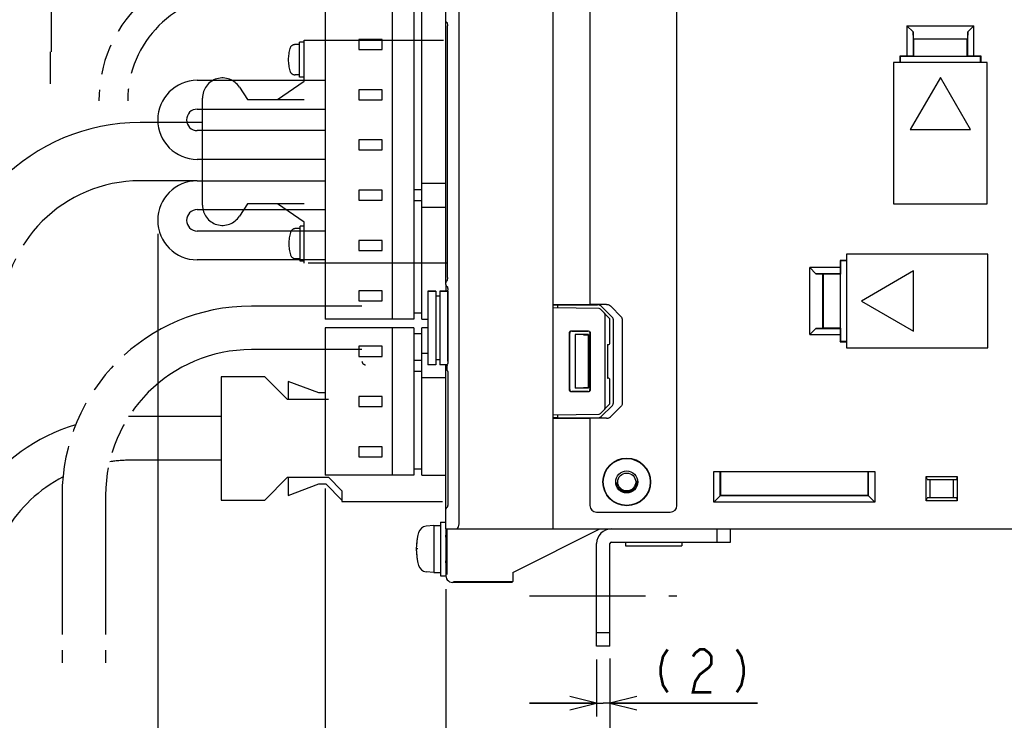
# Model space of a CAD drawing. Extents: x 58 to 816, y 33 to 569.
# Tile 18 of 24: x 540 to 686, y 245 to 350. Entities that reach past the tile are written whole.
import ezdxf

# ---------------------------------------------------------------- set-up
doc = ezdxf.new("R2010")
doc.units = 0
doc.header["$LTSCALE"] = 46.2
for name, pattern in [('CENTER', [0.6, 0.375, -0.075, 0.075, -0.075]), ('HIDDEN', [0.2, 0.1, -0.1]), ('PHANTOM', [0.8, 0.45, -0.05, 0.1, -0.05, 0.1, -0.05])]:
    doc.linetypes.add(name, pattern=pattern)
doc.layers.get('0').update_dxf_attribs({"linetype": 'CONTINUOUS'})
for name, color, linetype in [('ALL_AXIS', 7, 'CONTINUOUS'), ('ALL_CURVE', 7, 'CONTINUOUS'), ('ALL_FEATURES', 7, 'CONTINUOUS'), ('DEFAULT_2', 8, 'HIDDEN')]:
    doc.layers.add(name, color=color, linetype=linetype)
doc.dimstyles.get("Standard").update_dxf_attribs({"dimtxt": 2.5, "dimasz": 2.5, "dimexe": 1.25, "dimexo": 0.625, "dimtad": 1, "dimcen": 2.5, "dimazin": 3, "dimtfac": 1, "dimtmove": 0, "dimatfit": 3})

# ---------------------------------------------------------------- blocks, each defined once
blk = doc.blocks.new('_OPEN')
at = {"color": 0, "linetype": 'BYBLOCK'}
for p, q in [((0, 0), (-1, 0.25)), ((-1, -0.25), (0, 0)), ((-1, 0), (0, 0))]:
    blk.add_line(p, q, dxfattribs=at)
blk = doc.blocks.new('*D0')
at = {"color": 2, "linetype": 'CONTINUOUS'}
for p, q in [((603.125, 265), (603.125, 222)), ((783.125, 265), (783.125, 222)), ((603.125, 224), (693.125, 224)), ((783.125, 224), (693.125, 224))]:
    blk.add_line(p, q, dxfattribs=at)
at = {"color": 2, "linetype": 'CONTINUOUS', "xscale": 4, "yscale": 4, "zscale": 4, "rotation": 180}
blk.add_blockref('_OPEN', (603.125, 224), dxfattribs=at)
at = {"color": 2, "linetype": 'CONTINUOUS', "xscale": 4, "yscale": 4, "zscale": 4}
blk.add_blockref('_OPEN', (783.125, 224), dxfattribs=at)
blk = doc.blocks.new('*D1')
at = {"color": 2, "linetype": 'CONTINUOUS'}
for p, q in [((560.145, 318.05), (560.145, 234)), ((585.145, 280), (585.145, 234)), ((560.145, 236), (572.645, 236)), ((585.145, 236), (572.645, 236))]:
    blk.add_line(p, q, dxfattribs=at)
at = {"color": 2, "linetype": 'CONTINUOUS', "xscale": 4, "yscale": 4, "zscale": 4, "rotation": 180}
blk.add_blockref('_OPEN', (560.145, 236), dxfattribs=at)
at = {"color": 2, "linetype": 'CONTINUOUS', "xscale": 4, "yscale": 4, "zscale": 4}
blk.add_blockref('_OPEN', (585.145, 236), dxfattribs=at)
blk = doc.blocks.new('*D2')
at = {"color": 2, "linetype": 'CONTINUOUS'}
for p, q in [((585.145, 280), (585.145, 234)), ((603.125, 265), (603.125, 234)), ((585.145, 236), (594.135, 236)), ((603.125, 236), (594.135, 236))]:
    blk.add_line(p, q, dxfattribs=at)
at = {"color": 2, "linetype": 'CONTINUOUS', "xscale": 4, "yscale": 4, "zscale": 4, "rotation": 180}
blk.add_blockref('_OPEN', (585.145, 236), dxfattribs=at)
at = {"color": 2, "linetype": 'CONTINUOUS', "xscale": 4, "yscale": 4, "zscale": 4}
blk.add_blockref('_OPEN', (603.125, 236), dxfattribs=at)
blk = doc.blocks.new('*D6')
at = {"color": 2, "linetype": 'CONTINUOUS'}
for p, q in [((603.125, 265), (603.125, 222)), ((527.875, 235.5), (527.875, 222)), ((527.875, 224), (565.5, 224)), ((603.125, 224), (565.5, 224))]:
    blk.add_line(p, q, dxfattribs=at)
at = {"color": 2, "linetype": 'CONTINUOUS', "xscale": 4, "yscale": 4, "zscale": 4, "rotation": 180}
blk.add_blockref('_OPEN', (527.875, 224), dxfattribs=at)
at = {"color": 2, "linetype": 'CONTINUOUS', "xscale": 4, "yscale": 4, "zscale": 4}
blk.add_blockref('_OPEN', (603.125, 224), dxfattribs=at)
blk = doc.blocks.new('*D16')
at = {"color": 2, "linetype": 'CONTINUOUS'}
for p, q in [((603.125, 265), (603.125, 234)), ((627.625, 254.5), (627.625, 234)), ((603.125, 236), (615.375, 236)), ((627.625, 236), (615.375, 236))]:
    blk.add_line(p, q, dxfattribs=at)
at = {"color": 2, "linetype": 'CONTINUOUS', "xscale": 4, "yscale": 4, "zscale": 4, "rotation": 180}
blk.add_blockref('_OPEN', (603.125, 236), dxfattribs=at)
at = {"color": 2, "linetype": 'CONTINUOUS', "xscale": 4, "yscale": 4, "zscale": 4}
blk.add_blockref('_OPEN', (627.625, 236), dxfattribs=at)
blk = doc.blocks.new('*D17')
at = {"color": 2, "linetype": 'CONTINUOUS'}
for p, q in [((625.62, 254.5), (625.62, 246)), ((627.62, 254.67), (627.62, 246)), ((625.62, 248), (615.62, 248)), ((615.62, 248), (626.62, 248)), ((649.64, 248), (626.62, 248)), ((627.62, 248), (649.64, 248))]:
    blk.add_line(p, q, dxfattribs=at)
at = {"color": 2, "linetype": 'CONTINUOUS', "xscale": 4, "yscale": 4, "zscale": 4}
blk.add_blockref('_OPEN', (625.62, 248), dxfattribs=at)
at = {"color": 2, "linetype": 'CONTINUOUS', "xscale": 4, "yscale": 4, "zscale": 4, "rotation": 180}
blk.add_blockref('_OPEN', (627.62, 248), dxfattribs=at)

msp = doc.modelspace()

# ---------------------------------------------------------------- linework, layer by layer
at = {"color": 2, "linetype": 'CONTINUOUS', "const_width": 0.4}
for points in [[(636.222, 256), (635.534, 254.933), (635.19, 253.333), (635.19, 252.267), (635.534, 250.667), (636.222, 249.6)], [(640.006, 254.933), (640.35, 255.467), (641.038, 256), (641.726, 256), (642.414, 255.467), (642.758, 254.933), (642.758, 253.867), (642.414, 253.333), (641.726, 252.8), (641.038, 252.267), (640.35, 251.2), (640.006, 249.6), (642.758, 249.6)], [(646.542, 256), (647.23, 254.933), (647.574, 253.333), (647.574, 252.267), (647.23, 250.667), (646.542, 249.6)]]:
    msp.add_lwpolyline(points, dxfattribs=at)
at = {"layer": 'ALL_AXIS', "color": 7, "linetype": 'CONTINUOUS'}
for p, q in [((585.145, 381.3), (585.145, 305.3)), ((595.145, 381.3), (595.145, 305.3)), ((598.345, 381.3), (598.345, 305.3)), ((590.145, 347.05), (590.145, 345.55)), ((593.645, 347.05), (590.145, 347.05)), ((593.645, 345.55), (593.645, 347.05)), ((590.145, 345.55), (593.645, 345.55)), ((590.145, 339.55), (590.145, 338.05)), ((593.645, 339.55), (590.145, 339.55)), ((593.645, 338.05), (593.645, 339.55)), ((590.145, 338.05), (593.645, 338.05)), ((590.145, 332.05), (590.145, 330.55)), ((593.645, 332.05), (590.145, 332.05)), ((593.645, 330.55), (593.645, 332.05)), ((590.145, 330.55), (593.645, 330.55)), ((590.145, 324.55), (590.145, 323.05)), ((593.645, 324.55), (590.145, 324.55)), ((593.645, 323.05), (593.645, 324.55)), ((590.145, 323.05), (593.645, 323.05)), ((590.145, 317.05), (590.145, 315.55)), ((593.645, 317.05), (590.145, 317.05)), ((593.645, 315.55), (593.645, 317.05)), ((590.145, 315.55), (593.645, 315.55)), ((590.145, 309.55), (590.145, 308.05)), ((593.645, 309.55), (590.145, 309.55)), ((593.645, 308.05), (593.645, 309.55)), ((600.425, 309.5), (600.425, 298.5)), ((600.425, 309.5), (601.625, 309.5)), ((602.225, 309.5), (603.425, 309.5)), ((603.425, 309.5), (603.425, 298.826)), ((590.145, 308.05), (593.645, 308.05)), ((598.345, 305.3), (585.145, 305.3)), ((585.145, 304), (585.145, 282)), ((598.345, 304), (585.145, 304)), ((595.145, 304), (595.145, 282)), ((598.345, 304), (598.345, 282)), ((590.145, 293.75), (590.145, 292.25)), ((593.645, 293.75), (590.145, 293.75)), ((593.645, 292.25), (593.645, 293.75)), ((590.145, 292.25), (593.645, 292.25)), ((590.145, 286.25), (590.145, 284.75)), ((593.645, 286.25), (590.145, 286.25)), ((593.645, 284.75), (593.645, 286.25)), ((590.145, 284.75), (593.645, 284.75)), ((598.345, 282), (585.145, 282)), ((602.325, 275), (603.125, 275)), ((602.325, 275), (602.325, 267)), ((601.325, 274.5), (600.206, 274.402)), ((601.325, 274.5), (602.325, 274.5)), ((601.325, 274.5), (601.325, 267.5)), ((603.125, 274), (603.125, 267)), ((603.27, 272.772), (603.125, 272.772)), ((629.925, 272), (629.925, 271.485)), ((638.325, 272), (638.325, 271.485)), ((629.925, 271.485), (638.325, 271.485)), ((603.27, 269.228), (603.125, 269.228)), ((601.325, 267.5), (600.206, 267.598)), ((601.325, 267.5), (602.325, 267.5)), ((602.325, 267), (603.125, 267))]:
    msp.add_line(p, q, dxfattribs=at)
at = {"layer": 'ALL_AXIS', "color": 8, "linetype": 'PHANTOM'}
for p, q in [((582.02, 340.8), (582.02, 346.95)), ((582.02, 346.95), (603.379, 346.95)), ((581.326, 346.275), (580.633, 346.275)), ((581.326, 341.425), (581.326, 346.625)), ((582.02, 346.625), (581.326, 346.625)), ((581.326, 341.775), (580.633, 341.775)), ((582.02, 341.425), (581.326, 341.425)), ((572.34, 339.927), (573.52, 338.1)), ((578.02, 338.1), (582.02, 340.8)), ((566.82, 322.3), (566.82, 338.3)), ((573.52, 322.5), (572.34, 320.673)), ((582.02, 319.8), (578.02, 322.5)), ((581.42, 318.825), (580.726, 318.825)), ((581.42, 313.975), (581.42, 319.175)), ((582.02, 319.175), (581.42, 319.175)), ((582.02, 313.65), (582.02, 319.8)), ((581.42, 314.325), (580.726, 314.325)), ((582.02, 313.975), (581.42, 313.975)), ((603.379, 313.65), (582.02, 313.65))]:
    msp.add_line(p, q, dxfattribs=at)
at = {"layer": 'ALL_AXIS', "color": 7, "linetype": 'CENTER'}
msp.add_line((615.625, 264), (637.625, 264), dxfattribs=at)
at = {"layer": 'ALL_AXIS', "color": 8, "linetype": 'PHANTOM'}
for centre, radius, start, end in [((585.626, 344.025), 6, 163.80865, 196.19135), ((580.633, 345.475), 0.8, 90, 163.80865), ((580.633, 342.575), 0.8, 196.19135, 270), ((569.82, 338.3), 3, 32.84626, 180), ((569.82, 322.3), 3, 180, 327.15374), ((580.726, 318.025), 0.8, 90, 163.80865), ((585.72, 316.575), 6, 163.80865, 196.19135), ((580.726, 315.125), 0.8, 196.19135, 270)]:
    msp.add_arc(centre, radius, start, end, dxfattribs=at)
at = {"layer": 'ALL_AXIS', "color": 7, "linetype": 'CONTINUOUS'}
for centre, radius, start, end in [((607.725, 271), 9, 164.11915, 195.88085), ((600.319, 273.107), 1.3, 95, 164.11915), ((600.319, 268.893), 1.3, 195.88085, 265)]:
    msp.add_arc(centre, radius, start, end, dxfattribs=at)
at = {"layer": 'ALL_CURVE', "color": 40, "linetype": 'CONTINUOUS'}
msp.add_line((598.973, 271), (598.725, 271), dxfattribs=at)
msp.add_arc((607.725, 271), 9, 166.5066, 193.4934, dxfattribs=at)
at = {"layer": 'ALL_FEATURES', "color": 7, "linetype": 'CONTINUOUS'}
for p, q in [((619.125, 274), (619.125, 434)), ((637.625, 277.5), (637.625, 430.5)), ((605.125, 275), (605.125, 413.388)), ((603.125, 310.466), (603.125, 383.95)), ((599.545, 305.3), (599.545, 381.5)), ((624.625, 359.5), (624.625, 307.5)), ((603.147, 349.751), (603.125, 349.861)), ((603.209, 349.66), (603.147, 349.751)), ((603.293, 349.604), (603.209, 349.66)), ((603.371, 349.246), (603.379, 349.079)), ((603.379, 311.521), (603.379, 349.079)), ((671.925, 349.1), (681.925, 349.1)), ((671.925, 349.1), (671.925, 344.57)), ((671.925, 349.1), (672.853, 348.172)), ((672.889, 347.136), (672.853, 348.172)), ((672.853, 348.172), (672.853, 344.537)), ((680.997, 348.172), (680.961, 347.136)), ((680.997, 348.172), (681.925, 349.1)), ((680.997, 344.537), (680.997, 348.172)), ((681.925, 344.57), (681.925, 349.1)), ((672.889, 347.136), (680.961, 347.136)), ((672.889, 347.136), (672.925, 347.1)), ((680.925, 347.1), (672.925, 347.1)), ((672.925, 347.1), (672.925, 344.535)), ((680.961, 347.136), (680.925, 347.1)), ((680.925, 344.535), (680.925, 347.1)), ((671.925, 344.57), (670.855, 344.57)), ((670.855, 344.57), (670.855, 343.6)), ((670.855, 344.57), (670.925, 344.5)), ((672.89, 344.5), (670.925, 344.5)), ((670.925, 344.5), (670.925, 343.6)), ((672.853, 344.537), (671.925, 344.57)), ((672.853, 344.537), (672.89, 344.5)), ((672.89, 344.5), (672.925, 344.535)), ((672.925, 344.535), (680.925, 344.535)), ((680.96, 344.5), (680.925, 344.535)), ((680.997, 344.537), (680.96, 344.5)), ((682.925, 344.5), (680.96, 344.5)), ((681.925, 344.57), (680.997, 344.537)), ((682.995, 344.57), (681.925, 344.57)), ((682.995, 344.57), (682.925, 344.5)), ((682.925, 343.6), (682.925, 344.5)), ((682.995, 343.6), (682.995, 344.57)), ((683.925, 343.6), (669.925, 343.6)), ((669.925, 343.6), (669.925, 322.5)), ((683.925, 322.5), (683.925, 343.6)), ((566.045, 340.95), (585.145, 340.95)), ((676.925, 341.394), (672.425, 333.6)), ((681.425, 333.6), (676.925, 341.394)), ((566.045, 336.65), (585.145, 336.65)), ((672.425, 333.6), (681.425, 333.6)), ((585.145, 333.45), (566.045, 333.45)), ((585.145, 329.15), (566.045, 329.15)), ((566.045, 325.95), (585.145, 325.95)), ((599.545, 325.6), (603.125, 325.6)), ((599.545, 324.6), (598.345, 324.6)), ((598.345, 323), (599.545, 323)), ((599.545, 322), (603.125, 322)), ((669.925, 322.5), (683.925, 322.5)), ((566.045, 321.65), (585.145, 321.65)), ((585.145, 318.45), (566.045, 318.45)), ((684.025, 315), (662.925, 315)), ((662.925, 315), (662.925, 301)), ((684.025, 301), (684.025, 315)), ((585.145, 314.15), (566.045, 314.15)), ((661.955, 313), (657.425, 313)), ((658.353, 312.072), (657.425, 313)), ((657.425, 303), (657.425, 313)), ((662.925, 314.07), (661.955, 314.07)), ((661.955, 314.07), (662.025, 314)), ((661.955, 314.07), (661.955, 313)), ((661.955, 313), (661.988, 312.072)), ((662.925, 314), (662.025, 314)), ((662.025, 314), (662.025, 312.035)), ((603.379, 311.521), (603.371, 311.356)), ((661.988, 312.072), (658.353, 312.072)), ((658.353, 312.072), (659.389, 312.036)), ((659.389, 312.036), (659.425, 312)), ((659.389, 303.964), (659.389, 312.036)), ((661.99, 312), (659.425, 312)), ((659.425, 312), (659.425, 304)), ((661.988, 312.072), (662.025, 312.035)), ((662.025, 312.035), (661.99, 312)), ((661.99, 312), (661.99, 304)), ((672.925, 312.5), (665.131, 308)), ((672.925, 303.5), (672.925, 312.5)), ((603.147, 310.849), (603.125, 310.739)), ((603.125, 310.463), (603.125, 309.5)), ((603.209, 310.94), (603.147, 310.849)), ((603.293, 310.996), (603.209, 310.94)), ((603.321, 310.194), (603.318, 310.197)), ((601.625, 309.5), (600.425, 309.5)), ((601.625, 309.5), (601.625, 298.5)), ((602.225, 308.75), (601.625, 308.75)), ((602.225, 309.5), (602.225, 298.5)), ((603.425, 309.5), (602.225, 309.5)), ((603.426, 309.82), (603.437, 309.628)), ((603.437, 299.015), (603.437, 309.628)), ((619.125, 307.5), (624.625, 307.5)), ((619.125, 307.413), (619.825, 307.438)), ((619.825, 307.438), (625.743, 307.441)), ((619.825, 306.988), (619.825, 307.438)), ((627.128, 307.49), (624.625, 307.49)), ((627.998, 305.568), (626.319, 307.235)), ((629.343, 305.615), (627.693, 307.283)), ((665.131, 308), (672.925, 303.5)), ((599.545, 306.2), (598.345, 306.2)), ((626.003, 306.88), (619.125, 307)), ((627.625, 305.352), (626.211, 306.79)), ((626.925, 292.148), (626.925, 305.852)), ((599.545, 305.3), (600.425, 305.3)), ((627.625, 301.795), (627.625, 305.352)), ((628.125, 305.287), (628.125, 292.713)), ((629.468, 305.333), (629.468, 292.667)), ((599.545, 303.1), (598.345, 303.1)), ((599.545, 282), (599.545, 304)), ((600.425, 304), (599.545, 304)), ((621.578, 294.753), (621.578, 303.247)), ((621.625, 294.8), (621.625, 303.2)), ((621.878, 303.547), (624.371, 303.546)), ((621.925, 303.5), (624.325, 303.5)), ((624.425, 303), (622.425, 303)), ((623.657, 302.968), (622.425, 303)), ((622.425, 303), (622.425, 295)), ((624.425, 303), (624.387, 302.962)), ((624.387, 302.962), (624.387, 295.038)), ((624.425, 303), (624.425, 295)), ((624.625, 303.2), (624.625, 294.8)), ((624.671, 303.246), (624.671, 294.754)), ((657.425, 303), (658.353, 303.928)), ((657.425, 303), (661.955, 303)), ((659.389, 303.964), (658.353, 303.928)), ((658.353, 303.928), (661.988, 303.928)), ((659.389, 303.964), (659.425, 304)), ((659.425, 304), (661.99, 304)), ((661.988, 303.928), (661.955, 303)), ((661.955, 303), (661.955, 301.93)), ((661.988, 303.928), (662.025, 303.965)), ((662.025, 303.965), (661.99, 304)), ((662.025, 303.965), (662.025, 302)), ((590.145, 301.25), (590.145, 299.75)), ((593.645, 301.25), (590.145, 301.25)), ((593.645, 299.75), (593.645, 301.25)), ((627.262, 301.494), (627.33, 301.495)), ((627.262, 301.494), (627.262, 296.506)), ((661.955, 301.93), (662.025, 302)), ((661.955, 301.93), (662.925, 301.93)), ((662.025, 302), (662.925, 302)), ((590.145, 299.75), (593.645, 299.75)), ((600.425, 300.15), (599.545, 300.15)), ((662.925, 301), (684.025, 301)), ((599.545, 299.15), (598.345, 299.15)), ((601.625, 298.5), (600.425, 298.5)), ((602.225, 299.25), (601.625, 299.25)), ((603.339, 298.5), (602.225, 298.5)), ((603.125, 276.919), (603.125, 298.5)), ((603.339, 298.497), (603.315, 298.405)), ((603.315, 297.765), (603.315, 298.405)), ((603.437, 299.015), (603.43, 298.865)), ((598.345, 297.55), (599.545, 297.55)), ((603.339, 297.673), (603.315, 297.765)), ((603.43, 297.304), (603.437, 297.155)), ((603.437, 297.155), (603.437, 277.735)), ((603.125, 296.55), (599.545, 296.55)), ((627.262, 296.506), (627.33, 296.505)), ((627.625, 292.648), (627.625, 296.205)), ((624.371, 294.454), (621.878, 294.453)), ((624.325, 294.5), (621.925, 294.5)), ((623.657, 295.032), (622.425, 295)), ((624.425, 295), (622.425, 295)), ((624.387, 295.038), (624.046, 295.038)), ((624.425, 295), (624.387, 295.038)), ((626.211, 291.21), (627.625, 292.648)), ((626.319, 290.765), (627.998, 292.432)), ((629.343, 292.385), (627.693, 290.717)), ((619.125, 291), (626.003, 291.12)), ((619.825, 290.562), (619.825, 291.012)), ((619.825, 290.562), (619.125, 290.587)), ((619.125, 290.5), (624.625, 290.5)), ((619.825, 290.562), (625.743, 290.559)), ((627.128, 290.51), (624.625, 290.51)), ((624.625, 290.5), (624.625, 277.5)), ((599.545, 282.9), (598.345, 282.9)), ((643.125, 282.57), (667.125, 282.57)), ((643.125, 282.57), (644.089, 282.536)), ((643.125, 278), (643.125, 282.57)), ((644.089, 282.536), (644.125, 282.5)), ((644.089, 278.964), (644.089, 282.536)), ((666.125, 282.5), (644.125, 282.5)), ((644.125, 282.5), (644.125, 279)), ((666.161, 282.536), (666.125, 282.5)), ((666.125, 279), (666.125, 282.5)), ((666.161, 282.536), (667.125, 282.57)), ((666.161, 282.536), (666.161, 278.964)), ((667.125, 282.57), (667.125, 278)), ((599.545, 282), (603.125, 282)), ((674.825, 281.8), (679.425, 281.8)), ((674.944, 281.354), (674.825, 281.8)), ((674.825, 278.2), (674.825, 281.8)), ((674.944, 281.354), (679.306, 281.354)), ((675.361, 281.3), (674.944, 281.354)), ((678.889, 281.3), (675.361, 281.3)), ((675.361, 281.3), (675.361, 278.7)), ((678.889, 281.3), (679.306, 281.354)), ((678.889, 278.7), (678.889, 281.3)), ((679.425, 281.8), (679.306, 281.354)), ((679.425, 281.8), (679.425, 278.2)), ((603.437, 277.735), (603.427, 277.549)), ((643.125, 278), (644.125, 279)), ((667.125, 278), (643.125, 278)), ((666.161, 278.964), (644.089, 278.964)), ((644.125, 279), (666.125, 279)), ((666.125, 279), (667.125, 278)), ((674.825, 278.2), (674.944, 278.646)), ((679.425, 278.2), (674.825, 278.2)), ((675.361, 278.7), (674.944, 278.646)), ((679.306, 278.646), (674.944, 278.646)), ((675.361, 278.7), (678.889, 278.7)), ((678.889, 278.7), (679.306, 278.646)), ((679.306, 278.646), (679.425, 278.2)), ((603.125, 274), (603.125, 276.918)), ((603.335, 277.202), (603.327, 277.19)), ((625.625, 276.5), (636.625, 276.5)), ((603.125, 274), (778.099, 274)), ((603.291, 274), (603.291, 267.166)), ((613.125, 267.5), (626.125, 274)), ((643.625, 272), (643.625, 274)), ((645.625, 272), (645.625, 274)), ((603.155, 272.772), (603.157, 272.994)), ((603.157, 272.994), (603.161, 273.216)), ((603.177, 273.216), (603.18, 272.994)), ((603.18, 272.994), (603.183, 272.772)), ((627.625, 256.5), (627.625, 271.8)), ((627.825, 272), (645.625, 272)), ((603.157, 269.006), (603.155, 269.228)), ((603.161, 268.784), (603.157, 269.006)), ((603.18, 269.006), (603.177, 268.784)), ((603.183, 269.228), (603.18, 269.006)), ((613.125, 267.5), (613.125, 266.908)), ((612.959, 266.009), (604.134, 266.009)), ((604.291, 266.166), (613.116, 266.166)), ((612.959, 266.009), (613.116, 266.166)), ((627.625, 258.5), (625.625, 258.5)), ((627.625, 256.5), (625.625, 256.5))]:
    msp.add_line(p, q, dxfattribs=at)
at = {"layer": 'ALL_FEATURES', "color": 8, "linetype": 'PHANTOM'}
for p, q in [((544.245, 352.2), (544.245, 345.2)), ((544.125, 345.2), (544.125, 340.445)), ((573.52, 338.1), (582.02, 338.1)), ((566.82, 334.65), (557.52, 334.65)), ((566.045, 325.95), (557.52, 325.95)), ((582.02, 322.5), (573.52, 322.5)), ((590.625, 307.25), (574.125, 307.25)), ((590.625, 300.75), (574.125, 300.75)), ((569.625, 296.7), (569.625, 278.3)), ((576.125, 296.7), (569.625, 296.7)), ((579.525, 293.3), (576.125, 296.7)), ((579.625, 296), (579.625, 293.3)), ((584.211, 294.3), (579.625, 296)), ((585.211, 294.3), (584.211, 294.3)), ((585.625, 293.3), (579.525, 293.3)), ((569.625, 290.75), (556.125, 290.75)), ((569.625, 284.25), (556.125, 284.25)), ((576.125, 278.3), (579.525, 281.7)), ((579.525, 281.7), (585.625, 281.7)), ((579.625, 281.7), (579.625, 279)), ((579.625, 279), (584.211, 280.7)), ((584.211, 280.7), (585.211, 280.7)), ((585.211, 280.7), (587.625, 278.286)), ((585.625, 281.7), (587.625, 279.7)), ((587.625, 279.7), (587.625, 278.1)), ((545.875, 279), (545.875, 254)), ((552.375, 279), (552.375, 254)), ((569.625, 278.3), (576.125, 278.3)), ((587.625, 278.1), (602.625, 278.1))]:
    msp.add_line(p, q, dxfattribs=at)
at = {"layer": 'ALL_FEATURES', "color": 3, "linetype": 'CONTINUOUS'}
msp.add_line((625.625, 256.5), (625.625, 271.8), dxfattribs=at)
at = {"layer": 'ALL_FEATURES', "color": 7, "linetype": 'CONTINUOUS'}
for points in [[(603.265, 349.621), (603.264, 349.623), (603.279, 349.6), (603.312, 349.527)], [(603.312, 349.527), (603.346, 349.406), (603.371, 349.246)], [(603.371, 311.356), (603.348, 311.202), (603.316, 311.083), (603.284, 311.008), (603.275, 310.993)], [(603.318, 310.197), (603.331, 310.177), (603.364, 310.107)], [(603.364, 310.107), (603.4, 309.984), (603.426, 309.82)], [(626.319, 307.235), (626.165, 307.345), (625.969, 307.416), (625.743, 307.441)], [(627.128, 307.49), (627.35, 307.464), (627.542, 307.393), (627.693, 307.283)], [(626.925, 305.852), (626.911, 305.955), (626.87, 306.062), (626.805, 306.171), (626.715, 306.278)], [(628.125, 305.287), (628.111, 305.385), (628.068, 305.48), (627.998, 305.568)], [(629.468, 305.333), (629.454, 305.431), (629.412, 305.527), (629.343, 305.615)], [(621.578, 303.247), (621.592, 303.34), (621.635, 303.424), (621.701, 303.49), (621.785, 303.533), (621.878, 303.547)], [(621.925, 303.5), (621.832, 303.485), (621.749, 303.443), (621.682, 303.376), (621.64, 303.293), (621.625, 303.2)], [(623.657, 302.968), (623.842, 302.964), (624.046, 302.962), (624.387, 302.962)], [(624.625, 303.2), (624.61, 303.293), (624.568, 303.376), (624.502, 303.443), (624.418, 303.485), (624.325, 303.5)], [(624.371, 303.546), (624.464, 303.531), (624.547, 303.488), (624.613, 303.422), (624.656, 303.339), (624.671, 303.246)], [(603.43, 298.865), (603.411, 298.723), (603.384, 298.606), (603.353, 298.524), (603.339, 298.497)], [(603.339, 297.673), (603.353, 297.646), (603.384, 297.564), (603.411, 297.447), (603.43, 297.304)], [(621.878, 294.453), (621.785, 294.467), (621.701, 294.51), (621.635, 294.576), (621.592, 294.66), (621.578, 294.753)], [(621.625, 294.8), (621.64, 294.707), (621.682, 294.624), (621.749, 294.557), (621.832, 294.515), (621.925, 294.5)], [(624.046, 295.038), (623.842, 295.036), (623.657, 295.032)], [(624.325, 294.5), (624.418, 294.515), (624.502, 294.557), (624.568, 294.624), (624.61, 294.707), (624.625, 294.8)], [(624.671, 294.754), (624.656, 294.661), (624.613, 294.578), (624.547, 294.512), (624.464, 294.469), (624.371, 294.454)], [(627.998, 292.432), (628.068, 292.52), (628.111, 292.615), (628.125, 292.713)], [(629.468, 292.667), (629.454, 292.569), (629.412, 292.473), (629.343, 292.385)], [(626.715, 291.722), (626.805, 291.829), (626.87, 291.938), (626.911, 292.045), (626.925, 292.148)], [(625.743, 290.559), (625.969, 290.584), (626.165, 290.655), (626.319, 290.765)], [(627.128, 290.51), (627.35, 290.536), (627.542, 290.607), (627.693, 290.717)], [(603.427, 277.549), (603.401, 277.389), (603.366, 277.27), (603.335, 277.202)], [(604.725, 274), (604.833, 274.037), (604.932, 274.144), (605.014, 274.309), (605.075, 274.517), (605.112, 274.752), (605.125, 275)], [(603.161, 273.216), (603.165, 273.354), (603.169, 273.4)], [(603.169, 273.4), (603.173, 273.353), (603.177, 273.216)], [(603.242, 272.772), (603.244, 272.994), (603.248, 273.216), (603.252, 273.354), (603.256, 273.4)], [(603.256, 273.4), (603.26, 273.353), (603.264, 273.216), (603.268, 272.994), (603.271, 272.695), (603.273, 272.326), (603.275, 271.906), (603.276, 271.455), (603.277, 271)], [(603.277, 271), (603.276, 270.543), (603.275, 270.093), (603.273, 269.672), (603.271, 269.305), (603.268, 269.006), (603.264, 268.784), (603.26, 268.646), (603.256, 268.6)], [(603.256, 268.6), (603.252, 268.647), (603.248, 268.784), (603.244, 269.006), (603.242, 269.228)], [(603.169, 268.6), (603.165, 268.647), (603.161, 268.784)], [(603.177, 268.784), (603.173, 268.646), (603.169, 268.6)], [(603.134, 267.009), (603.161, 266.778), (603.238, 266.565), (603.356, 266.38), (603.512, 266.225), (603.7, 266.108), (603.914, 266.033), (604.134, 266.009)], [(613.125, 266.908), (613.122, 266.462), (613.121, 266.303), (613.119, 266.202), (613.116, 266.166)]]:
    msp.add_lwpolyline(points, dxfattribs=at)
for radius in [3.559, 3.5, 1.637, 1.337]:
    msp.add_circle((630.125, 281), radius, dxfattribs=at)
at = {"layer": 'ALL_FEATURES', "color": 8, "linetype": 'PHANTOM'}
for centre, radius, start, end in [((571.525, 337.9), 20.15, 90, 180), ((571.525, 337.9), 15.85, 90, 180), ((557.52, 305.3), 29.35, 90, 180), ((557.52, 305.3), 20.65, 90, 180), ((574.125, 279), 28.25, 90, 180), ((574.125, 279), 21.75, 90, 180), ((591.125, 299), 0.5, 180, 270), ((556.125, 262.5), 28.25, 106.92808, 180), ((556.125, 262.5), 28.25, 90, 90.63737), ((556.125, 262.5), 21.75, 90, 98.29032), ((556.125, 262.5), 21.75, 117.63651, 180)]:
    msp.add_arc(centre, radius, start, end, dxfattribs=at)
at = {"layer": 'ALL_FEATURES', "color": 7, "linetype": 'CONTINUOUS'}
for centre, radius, start, end in [((566.045, 335.05), 5.9, 90, 270), ((566.045, 335.05), 1.6, 90, 270), ((566.045, 320.05), 5.9, 90, 270), ((566.045, 320.05), 1.6, 90, 270), ((603.425, 310.463), 0.3, 180, 250.54987), ((625.997, 306.58), 0.3, 44.5, 89), ((627.325, 301.795), 0.3, 271, 360), ((603.425, 298.212), 0.3, 113.25, 180), ((603.425, 297.958), 0.3, 180, 253.4949), ((627.325, 296.205), 0.3, 0, 89), ((625.997, 291.42), 0.3, 271, 315.5), ((603.425, 276.919), 0.3, 107.99873, 180), ((625.625, 277.5), 1, 180, 270), ((636.625, 277.5), 1, 270, 360), ((627.825, 271.8), 0.2, 90, 180)]:
    msp.add_arc(centre, radius, start, end, dxfattribs=at)
at = {"layer": 'ALL_FEATURES', "color": 3, "linetype": 'CONTINUOUS'}
msp.add_arc((627.825, 271.8), 2.2, 90, 180, dxfattribs=at)
at = {"layer": 'DEFAULT_2', "color": 8, "linetype": 'HIDDEN'}
for p, q in [((603.267, 273), (603.125, 273)), ((603.267, 269), (603.125, 269))]:
    msp.add_line(p, q, dxfattribs=at)
msp.add_circle((630.125, 281), 1.5, dxfattribs=at)

# ---------------------------------------------------------------- dimensions: what is measured, and where the dimension line sits
at = {"color": 2, "linetype": 'CONTINUOUS'}
for base, p1, p2, picture, middle in [((560.145, 236), (585.145, 280), (560.145, 318.05), '*D1', (561.637, 237.6)), ((603.125, 224), (783.125, 265), (603.125, 265), '*D0', (684.869, 225.6)), ((603.125, 236), (627.625, 254.5), (603.125, 265), '*D16', (604.367, 237.6))]:
    dim = msp.add_linear_dim(base=base, p1=p1, p2=p2, angle=180, dimstyle='Standard', dxfattribs=at)
    dim.commit()
    dim.dimension.update_dxf_attribs({"geometry": picture, "text_midpoint": middle, "dimtype": 128})
for base, p1, p2, picture, middle in [((603.125, 236), (585.145, 280), (603.125, 265), '*D2', (588.631, 237.6)), ((603.125, 224), (527.875, 235.5), (603.125, 265), '*D6', (554.492, 225.6)), ((627.625, 248), (625.625, 254.5), (627.625, 254.666), '*D17', (633.126, 249.6))]:
    dim = msp.add_linear_dim(base=base, p1=p1, p2=p2, dimstyle='Standard', dxfattribs=at)
    dim.commit()
    dim.dimension.update_dxf_attribs({"geometry": picture, "text_midpoint": middle, "dimtype": 128})

doc.saveas('drawing.dxf')
